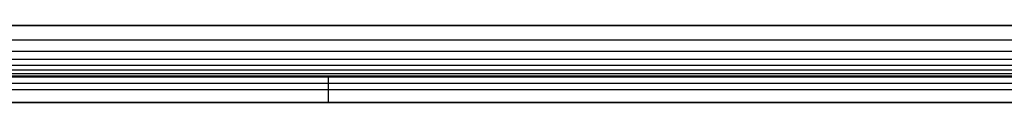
# Model space of a CAD drawing. Header units: millimetres. Extents: x -964 to -364, y -6 to 234.
# Tile 176 of 256: x -888 to -811, y 0 to 6. Entities that reach past the tile are written whole.
import ezdxf

# ---------------------------------------------------------------- set-up
doc = ezdxf.new("R2010")
doc.units = ezdxf.units.MM
doc.layers.add('Layer 01', color=18, linetype='Continuous', true_color=0x000000)

msp = doc.modelspace()

# ---------------------------------------------------------------- linework, layer by layer
at = {"layer": 'Layer 01'}
for p, q in [((-964.093, 6, 15), (-364.093, 6, 15)), ((-953.453, 2, 5), (-764.093, 2, 5)), ((-864.093, 2), (-864.093, 2, 10)), ((-863.593, 0), (-863.593, 2)), ((-764.093, 1), (-963.093, 1)), ((-953.453, 0, 5), (-764.093, 0, 5)), ((-864.093, 0, 10), (-864.093, 0))]:
    msp.add_line(p, q, dxfattribs=at)
for points, degree in [([(-964.093, 6, 16), (-664.093, 6, 16), (-364.093, 6, 16)], 2), ([(-964.093, 6, 14), (-664.093, 6, 14), (-364.093, 6, 14)], 2), ([(-764.093, 6, 16), (-864.093, 6, 16), (-964.093, 6, 16)], 2), ([(-964.093, 6, 14), (-897.426, 6, 14), (-830.76, 6, 14), (-764.093, 6, 14)], 3), ([(-964.093, 4.877, 13.926), (-864.093, 4.877, 13.926), (-764.093, 4.877, 13.926)], 2), ([(-964.093, 4.007, 13.728), (-864.093, 4.007, 13.728), (-764.093, 4.007, 13.728)], 2), ([(-964.093, 3.373, 13.441), (-864.093, 3.373, 13.441), (-764.093, 3.373, 13.441)], 2), ([(-964.093, 2.914, 13.086), (-864.093, 2.914, 13.086), (-764.093, 2.914, 13.086)], 2), ([(-964.093, 2.559, 12.627), (-864.093, 2.559, 12.627), (-764.093, 2.559, 12.627)], 2), ([(-964.093, 2.272, 11.993), (-864.093, 2.272, 11.993), (-764.093, 2.272, 11.993)], 2), ([(-964.093, 2.074, 11.123), (-864.093, 2.074, 11.123), (-764.093, 2.074, 11.123)], 2), ([(-764.093, 2, 10), (-830.76, 2, 10), (-897.426, 2, 10), (-964.093, 2, 10)], 3), ([(-764.093, 2), (-863.593, 2), (-963.093, 2)], 2), ([(-964.093, 1.5, 14.5), (-864.093, 1.5, 14.5), (-764.093, 1.5, 14.5)], 2), ([(-964.093, 0, 10), (-864.093, 0, 10), (-764.093, 0, 10)], 2), ([(-764.093, 0), (-863.593, 0), (-963.093, 0)], 2)]:
    msp.add_open_spline(points, degree=degree, dxfattribs=at)

doc.saveas('drawing.dxf')
